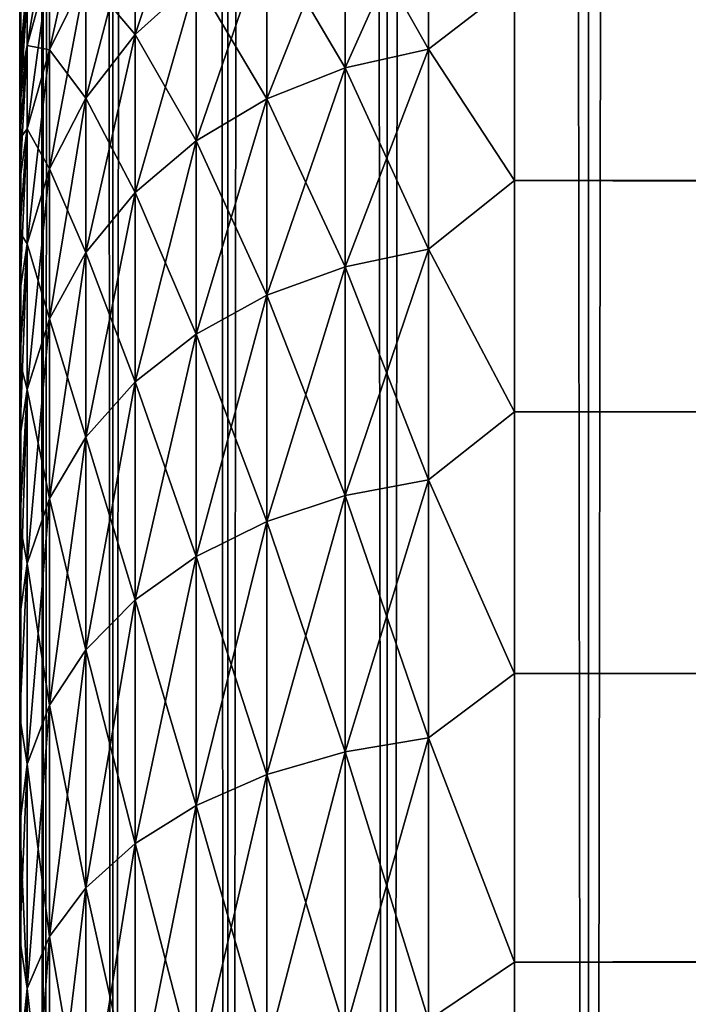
# Model space of a CAD drawing. Extents: x -265 to 265, y 0 to 607.
# Tile 33 of 256: x -265 to -262.3, y 26.7 to 30.68. Entities that reach past the tile are written whole.
import ezdxf

# ---------------------------------------------------------------- set-up
doc = ezdxf.new("R2010")
doc.units = 0
doc.header["$LTSCALE"] = 26.699852
for name, color, linetype in [('34', 7, 'CONTINUOUS'), ('35', 7, 'CONTINUOUS'), ('37', 7, 'CONTINUOUS'), ('43', 7, 'CONTINUOUS'), ('44', 7, 'CONTINUOUS')]:
    doc.layers.add(name, color=color, linetype=linetype)

msp = doc.modelspace()

# ---------------------------------------------------------------- linework, layer by layer
at = {"layer": '34', "color": 7, "linetype": 'CONTINUOUS'}
for points in [[(-265, 30.5, 27.5), (-265, 30.4808, 26.866), (-265, 30.4808, 28.134), (-265, 30.5, 27.5)], [(-265, 30.4808, 26.866), (-265, 30.4234, 26.2344), (-265, 30.4808, 28.134), (-265, 30.4808, 26.866)], [(-265, 30.4808, 28.134), (-265, 30.4234, 26.2344), (-265, 30.4234, 28.7656), (-265, 30.4808, 28.134)], [(-265, 30.4234, 26.2344), (-265, 30.328, 25.6073), (-265, 30.4234, 28.7656), (-265, 30.4234, 26.2344)], [(-265, 30.4234, 28.7656), (-265, 30.328, 25.6073), (-265, 30.328, 29.3927), (-265, 30.4234, 28.7656)], [(-265, 30.328, 25.6073), (-265, 30.1949, 24.9872), (-265, 30.328, 29.3927), (-265, 30.328, 25.6073)], [(-265, 30.328, 29.3927), (-265, 30.1949, 24.9872), (-265, 30.1949, 30.0128), (-265, 30.328, 29.3927)], [(-265, 30.1949, 24.9872), (-265, 30.0246, 24.3762), (-265, 30.1949, 30.0128), (-265, 30.1949, 24.9872)], [(-265, 30.1949, 30.0128), (-265, 30.0246, 24.3762), (-265, 30.0246, 30.6238), (-265, 30.1949, 30.0128)], [(-265, 30.0246, 24.3762), (-265, 29.8177, 23.7766), (-265, 30.0246, 30.6238), (-265, 30.0246, 24.3762)], [(-265, 30.0246, 30.6238), (-265, 29.8177, 23.7766), (-265, 29.8177, 31.2234), (-265, 30.0246, 30.6238)], [(-265, 29.8177, 23.7766), (-265, 29.5749, 23.1907), (-265, 29.8177, 31.2234), (-265, 29.8177, 23.7766)], [(-265, 29.8177, 31.2234), (-265, 29.5749, 23.1907), (-265, 29.5749, 31.8093), (-265, 29.8177, 31.2234)], [(-265, 29.5749, 23.1907), (-265, 29.2973, 22.6204), (-265, 29.5749, 31.8093), (-265, 29.5749, 23.1907)], [(-265, 29.5749, 31.8093), (-265, 29.2973, 22.6204), (-265, 29.2973, 32.3796), (-265, 29.5749, 31.8093)], [(-265, 29.2973, 22.6204), (-265, 28.9857, 22.0679), (-265, 29.2973, 32.3796), (-265, 29.2973, 22.6204)], [(-265, 29.2973, 32.3796), (-265, 28.9857, 22.0679), (-265, 28.9857, 32.9321), (-265, 29.2973, 32.3796)], [(-265, 28.9857, 22.0679), (-265, 28.6413, 21.5353), (-265, 28.9857, 32.9321), (-265, 28.9857, 22.0679)], [(-265, 28.9857, 32.9321), (-265, 28.6413, 21.5353), (-265, 28.6413, 33.4647), (-265, 28.9857, 32.9321)], [(-265, 28.6413, 21.5353), (-265, 28.2654, 21.0244), (-265, 28.6413, 33.4647), (-265, 28.6413, 21.5353)], [(-265, 28.6413, 33.4647), (-265, 28.2654, 21.0244), (-265, 28.2654, 33.9756), (-265, 28.6413, 33.4647)], [(-265, 28.2654, 21.0244), (-265, 27.8593, 20.5372), (-265, 28.2654, 33.9756), (-265, 28.2654, 21.0244)], [(-265, 28.2654, 33.9756), (-265, 27.8593, 20.5372), (-265, 27.8593, 34.4628), (-265, 28.2654, 33.9756)], [(-265, 27.8593, 20.5372), (-265, 27.4246, 20.0754), (-265, 27.8593, 34.4628), (-265, 27.8593, 20.5372)], [(-265, 27.8593, 34.4628), (-265, 27.4246, 20.0754), (-265, 27.4246, 34.9246), (-265, 27.8593, 34.4628)], [(-265, 27.4246, 20.0754), (-265, 26.9628, 19.6406), (-265, 27.4246, 34.9246), (-265, 27.4246, 20.0754)], [(-265, 27.4246, 34.9246), (-265, 26.9628, 19.6406), (-265, 26.9628, 35.3594), (-265, 27.4246, 34.9246)], [(-265, 26.9628, 19.6406), (-265, 26.4755, 19.2345), (-265, 26.9628, 35.3594), (-265, 26.9628, 19.6406)], [(-265, 26.9628, 35.3594), (-265, 26.4755, 19.2345), (-265, 26.4755, 35.7655), (-265, 26.9628, 35.3594)]]:
    msp.add_3dface(points, dxfattribs=at)
at = {"layer": '35', "color": 7, "linetype": 'CONTINUOUS'}
for points in [[(-263, 30.8253, 33.75), (-263, 30.0265, 34.9645), (263, 30.8253, 33.75), (-263, 30.8253, 33.75)], [(263, 30.8253, 33.75), (-263, 30.0265, 34.9645), (263, 30.0265, 34.9645), (263, 30.8253, 33.75)], [(-263, 30.0265, 20.0355), (-263, 30.8253, 21.25), (263, 30.0265, 20.0355), (-263, 30.0265, 20.0355)], [(263, 30.0265, 20.0355), (-263, 30.8253, 21.25), (263, 30.8253, 21.25), (263, 30.0265, 20.0355)], [(-263, 30.0265, 34.9645), (-263, 29.0922, 36.078), (263, 30.0265, 34.9645), (-263, 30.0265, 34.9645)], [(263, 30.0265, 34.9645), (-263, 29.0922, 36.078), (263, 29.0922, 36.078), (263, 30.0265, 34.9645)], [(-263, 29.0922, 18.922), (-263, 30.0265, 20.0355), (263, 29.0922, 18.922), (-263, 29.0922, 18.922)], [(263, 29.0922, 18.922), (-263, 30.0265, 20.0355), (263, 30.0265, 20.0355), (263, 29.0922, 18.922)], [(-263, 29.0922, 36.078), (-263, 28.0348, 37.0756), (263, 29.0922, 36.078), (-263, 29.0922, 36.078)], [(263, 29.0922, 36.078), (-263, 28.0348, 37.0756), (263, 28.0348, 37.0756), (263, 29.0922, 36.078)], [(-263, 28.0348, 17.9244), (-263, 29.0922, 18.922), (263, 28.0348, 17.9244), (-263, 28.0348, 17.9244)], [(263, 28.0348, 17.9244), (-263, 29.0922, 18.922), (263, 29.0922, 18.922), (263, 28.0348, 17.9244)], [(-263, 28.0348, 37.0756), (-263, 26.8689, 37.9436), (263, 28.0348, 37.0756), (-263, 28.0348, 37.0756)], [(263, 28.0348, 37.0756), (-263, 26.8689, 37.9436), (263, 26.8689, 37.9436), (263, 28.0348, 37.0756)], [(-263, 26.8689, 17.0564), (-263, 28.0348, 17.9244), (263, 26.8689, 17.0564), (-263, 26.8689, 17.0564)], [(263, 26.8689, 17.0564), (-263, 28.0348, 17.9244), (263, 28.0348, 17.9244), (263, 26.8689, 17.0564)], [(-263, 26.8689, 37.9436), (-263, 25.61, 38.6704), (263, 26.8689, 37.9436), (-263, 26.8689, 37.9436)], [(263, 26.8689, 37.9436), (-263, 25.61, 38.6704), (263, 25.61, 38.6704), (263, 26.8689, 37.9436)], [(-263, 25.61, 16.3296), (-263, 26.8689, 17.0564), (263, 25.61, 16.3296), (-263, 25.61, 16.3296)], [(263, 25.61, 16.3296), (-263, 26.8689, 17.0564), (263, 26.8689, 17.0564), (263, 25.61, 16.3296)]]:
    msp.add_3dface(points, dxfattribs=at)
at = {"layer": '37', "color": 7, "linetype": 'CONTINUOUS'}
for points in [[(-264.533, 31.1232, 31.3922), (-264.533, 30.6175, 32.6131), (-264.2864, 31.3563, 31.4737), (-264.533, 31.1232, 31.3922)], [(-264.2864, 31.3563, 31.4737), (-264.533, 30.6175, 32.6131), (-264.2864, 30.8399, 32.7202), (-264.2864, 31.3563, 31.4737)], [(-264.8801, 30.9017, 29.9882), (-264.8801, 30.5546, 31.1932), (-264.7329, 31.2102, 30.0587), (-264.8801, 30.9017, 29.9882)], [(-264.7329, 31.2102, 30.0587), (-264.8801, 30.5546, 31.1932), (-264.7329, 30.8532, 31.2977), (-264.7329, 31.2102, 30.0587)], [(-263.3473, 30.5583, 20.8658), (-263.6844, 31.1533, 22.1288), (-263.3473, 31.2347, 22.0896), (-263.3473, 30.5583, 20.8658)], [(-263.6844, 31.1533, 32.8712), (-263.6844, 30.4818, 34.0862), (-263.3473, 31.2347, 32.9104), (-263.6844, 31.1533, 32.8712)], [(-263.3473, 31.2347, 32.9104), (-263.6844, 30.4818, 34.0862), (-263.3473, 30.5583, 34.1342), (-263.3473, 31.2347, 32.9104)], [(-263, 30.8253, 33.75), (-263.3473, 31.2347, 32.9104), (-263.3473, 30.5583, 34.1342), (-263, 30.8253, 33.75)], [(-263, 30.8253, 21.25), (-263.3473, 30.5583, 20.8658), (-263.3473, 31.2347, 22.0896), (-263, 30.8253, 21.25)], [(-264.533, 30.6175, 22.3869), (-264.7329, 30.8532, 23.7023), (-264.533, 31.1232, 23.6078), (-264.533, 30.6175, 22.3869)], [(-264.7329, 30.8532, 31.2977), (-264.7329, 30.3598, 32.489), (-264.533, 31.1232, 31.3922), (-264.7329, 30.8532, 31.2977)], [(-264.533, 31.1232, 31.3922), (-264.7329, 30.3598, 32.489), (-264.533, 30.6175, 32.6131), (-264.533, 31.1232, 31.3922)], [(-264.533, 30.6175, 22.3869), (-264.533, 31.1232, 23.6078), (-264.2864, 30.8399, 22.2798), (-264.533, 30.6175, 22.3869)], [(-263.6844, 30.4818, 20.9138), (-264.0006, 31.0204, 22.1929), (-263.6844, 31.1533, 22.1288), (-263.6844, 30.4818, 20.9138)], [(-264.0006, 31.0204, 32.8071), (-264.0006, 30.3569, 34.0077), (-263.6844, 31.1533, 32.8712), (-264.0006, 31.0204, 32.8071)], [(-263.6844, 31.1533, 32.8712), (-264.0006, 30.3569, 34.0077), (-263.6844, 30.4818, 34.0862), (-263.6844, 31.1533, 32.8712)], [(-263.6844, 30.4818, 20.9138), (-263.6844, 31.1533, 22.1288), (-263.3473, 30.5583, 20.8658), (-263.6844, 30.4818, 20.9138)], [(-264.97, 30.7767, 28.7142), (-264.97, 30.573, 29.9132), (-264.8801, 31.1118, 28.752), (-264.97, 30.7767, 28.7142)], [(-264.8801, 31.1118, 28.752), (-264.97, 30.573, 29.9132), (-264.8801, 30.9017, 29.9882), (-264.8801, 31.1118, 28.752)], [(-264.0006, 30.3569, 20.9923), (-264.2864, 30.8399, 22.2798), (-264.0006, 31.0204, 22.1929), (-264.0006, 30.3569, 20.9923)], [(-264.2864, 30.8399, 32.7202), (-264.2864, 30.1873, 33.9011), (-264.0006, 31.0204, 32.8071), (-264.2864, 30.8399, 32.7202)], [(-264.0006, 31.0204, 32.8071), (-264.2864, 30.1873, 33.9011), (-264.0006, 30.3569, 34.0077), (-264.0006, 31.0204, 32.8071)], [(-264.0006, 30.3569, 20.9923), (-264.0006, 31.0204, 22.1929), (-263.6844, 30.4818, 20.9138), (-264.0006, 30.3569, 20.9923)], [(-264.97, 30.573, 25.0868), (-264.97, 30.7767, 26.2858), (-264.8801, 30.9017, 25.0118), (-264.97, 30.573, 25.0868)], [(-264.8801, 30.5546, 23.8068), (-264.97, 30.573, 25.0868), (-264.8801, 30.9017, 25.0118), (-264.8801, 30.5546, 23.8068)], [(-264.97, 30.573, 29.9132), (-264.97, 30.2363, 31.0818), (-264.8801, 30.9017, 29.9882), (-264.97, 30.573, 29.9132)], [(-264.8801, 30.9017, 29.9882), (-264.97, 30.2363, 31.0818), (-264.8801, 30.5546, 31.1932), (-264.8801, 30.9017, 29.9882)], [(-264.8801, 30.5546, 23.8068), (-264.8801, 30.9017, 25.0118), (-264.7329, 30.8532, 23.7023), (-264.8801, 30.5546, 23.8068)], [(-265, 30.5, 27.5), (-265, 30.4808, 28.134), (-264.97, 30.8449, 27.5), (-265, 30.5, 27.5)], [(-264.97, 30.7767, 26.2858), (-265, 30.5, 27.5), (-264.97, 30.8449, 27.5), (-264.97, 30.7767, 26.2858)], [(-264.97, 30.8449, 27.5), (-265, 30.4808, 28.134), (-264.97, 30.7767, 28.7142), (-264.97, 30.8449, 27.5)], [(-264.7329, 30.3598, 22.511), (-264.8801, 30.5546, 23.8068), (-264.7329, 30.8532, 23.7023), (-264.7329, 30.3598, 22.511)], [(-264.8801, 30.5546, 31.1932), (-264.8801, 30.0747, 32.3517), (-264.7329, 30.8532, 31.2977), (-264.8801, 30.5546, 31.1932)], [(-264.7329, 30.8532, 31.2977), (-264.8801, 30.0747, 32.3517), (-264.7329, 30.3598, 32.489), (-264.7329, 30.8532, 31.2977)], [(-264.7329, 30.3598, 22.511), (-264.7329, 30.8532, 23.7023), (-264.533, 30.6175, 22.3869), (-264.7329, 30.3598, 22.511)], [(-264.2864, 30.1873, 21.0989), (-264.533, 30.6175, 22.3869), (-264.2864, 30.8399, 22.2798), (-264.2864, 30.1873, 21.0989)], [(-264.533, 30.6175, 32.6131), (-264.533, 29.9782, 33.7697), (-264.2864, 30.8399, 32.7202), (-264.533, 30.6175, 32.6131)], [(-264.2864, 30.8399, 32.7202), (-264.533, 29.9782, 33.7697), (-264.2864, 30.1873, 33.9011), (-264.2864, 30.8399, 32.7202)], [(-264.2864, 30.1873, 21.0989), (-264.2864, 30.8399, 22.2798), (-264.0006, 30.3569, 20.9923), (-264.2864, 30.1873, 21.0989)], [(-263, 30.0265, 34.9645), (-263, 30.8253, 33.75), (-263.3473, 30.5583, 34.1342), (-263, 30.0265, 34.9645)], [(-263, 30.8253, 21.25), (-263, 30.0265, 20.0355), (-263.3473, 30.5583, 20.8658), (-263, 30.8253, 21.25)], [(-265, 30.4234, 26.2344), (-265, 30.4808, 26.866), (-264.97, 30.7767, 26.2858), (-265, 30.4234, 26.2344)], [(-264.97, 30.573, 25.0868), (-265, 30.4234, 26.2344), (-264.97, 30.7767, 26.2858), (-264.97, 30.573, 25.0868)], [(-265, 30.4808, 26.866), (-265, 30.5, 27.5), (-264.97, 30.7767, 26.2858), (-265, 30.4808, 26.866)], [(-265, 30.4808, 28.134), (-265, 30.4234, 28.7656), (-264.97, 30.7767, 28.7142), (-265, 30.4808, 28.134)], [(-265, 30.4234, 28.7656), (-265, 30.328, 29.3927), (-264.97, 30.7767, 28.7142), (-265, 30.4234, 28.7656)], [(-264.97, 30.7767, 28.7142), (-265, 30.328, 29.3927), (-264.97, 30.573, 29.9132), (-264.97, 30.7767, 28.7142)], [(-264.533, 29.9782, 21.2303), (-264.7329, 30.3598, 22.511), (-264.533, 30.6175, 22.3869), (-264.533, 29.9782, 21.2303)], [(-264.7329, 30.3598, 32.489), (-264.7329, 29.736, 33.6176), (-264.533, 30.6175, 32.6131), (-264.7329, 30.3598, 32.489)], [(-264.533, 30.6175, 32.6131), (-264.7329, 29.736, 33.6176), (-264.533, 29.9782, 33.7697), (-264.533, 30.6175, 32.6131)], [(-264.533, 29.9782, 21.2303), (-264.533, 30.6175, 22.3869), (-264.2864, 30.1873, 21.0989), (-264.533, 29.9782, 21.2303)], [(-265, 30.1949, 24.9872), (-265, 30.328, 25.6073), (-264.97, 30.573, 25.0868), (-265, 30.1949, 24.9872)], [(-264.97, 30.2363, 23.9182), (-265, 30.1949, 24.9872), (-264.97, 30.573, 25.0868), (-264.97, 30.2363, 23.9182)], [(-265, 30.328, 25.6073), (-265, 30.4234, 26.2344), (-264.97, 30.573, 25.0868), (-265, 30.328, 25.6073)], [(-265, 30.328, 29.3927), (-265, 30.1949, 30.0128), (-264.97, 30.573, 29.9132), (-265, 30.328, 29.3927)], [(-265, 30.1949, 30.0128), (-265, 30.0246, 30.6238), (-264.97, 30.573, 29.9132), (-265, 30.1949, 30.0128)], [(-264.97, 30.573, 29.9132), (-265, 30.0246, 30.6238), (-264.97, 30.2363, 31.0818), (-264.97, 30.573, 29.9132)], [(-264.97, 30.2363, 23.9182), (-264.97, 30.573, 25.0868), (-264.8801, 30.5546, 23.8068), (-264.97, 30.2363, 23.9182)], [(-264.8801, 30.0747, 22.6483), (-264.97, 30.2363, 23.9182), (-264.8801, 30.5546, 23.8068), (-264.8801, 30.0747, 22.6483)], [(-264.97, 30.2363, 31.0818), (-264.97, 29.7709, 32.2054), (-264.8801, 30.5546, 31.1932), (-264.97, 30.2363, 31.0818)], [(-264.8801, 30.5546, 31.1932), (-264.97, 29.7709, 32.2054), (-264.8801, 30.0747, 32.3517), (-264.8801, 30.5546, 31.1932)], [(-264.8801, 30.0747, 22.6483), (-264.8801, 30.5546, 23.8068), (-264.7329, 30.3598, 22.511), (-264.8801, 30.0747, 22.6483)], [(-263.3473, 29.7491, 19.7253), (-263.6844, 30.4818, 20.9138), (-263.3473, 30.5583, 20.8658), (-263.3473, 29.7491, 19.7253)], [(-263.6844, 30.4818, 34.0862), (-263.6844, 29.6785, 35.2183), (-263.3473, 30.5583, 34.1342), (-263.6844, 30.4818, 34.0862)], [(-263.3473, 30.5583, 34.1342), (-263.6844, 29.6785, 35.2183), (-263.3473, 29.7491, 35.2747), (-263.3473, 30.5583, 34.1342)], [(-263, 30.0265, 34.9645), (-263.3473, 30.5583, 34.1342), (-263.3473, 29.7491, 35.2747), (-263, 30.0265, 34.9645)], [(-263, 30.0265, 20.0355), (-263.3473, 29.7491, 19.7253), (-263.3473, 30.5583, 20.8658), (-263, 30.0265, 20.0355)], [(-263.6844, 29.6785, 19.7817), (-264.0006, 30.3569, 20.9923), (-263.6844, 30.4818, 20.9138), (-263.6844, 29.6785, 19.7817)], [(-264.0006, 30.3569, 34.0077), (-264.0006, 29.5631, 35.1263), (-263.6844, 30.4818, 34.0862), (-264.0006, 30.3569, 34.0077)], [(-263.6844, 30.4818, 34.0862), (-264.0006, 29.5631, 35.1263), (-263.6844, 29.6785, 35.2183), (-263.6844, 30.4818, 34.0862)], [(-263.6844, 29.6785, 19.7817), (-263.6844, 30.4818, 20.9138), (-263.3473, 29.7491, 19.7253), (-263.6844, 29.6785, 19.7817)], [(-264.7329, 29.736, 21.3824), (-264.8801, 30.0747, 22.6483), (-264.7329, 30.3598, 22.511), (-264.7329, 29.736, 21.3824)], [(-264.8801, 30.0747, 32.3517), (-264.8801, 29.4681, 33.4492), (-264.7329, 30.3598, 32.489), (-264.8801, 30.0747, 32.3517)], [(-264.7329, 30.3598, 32.489), (-264.8801, 29.4681, 33.4492), (-264.7329, 29.736, 33.6176), (-264.7329, 30.3598, 32.489)], [(-264.7329, 29.736, 21.3824), (-264.7329, 30.3598, 22.511), (-264.533, 29.9782, 21.2303), (-264.7329, 29.736, 21.3824)], [(-264.0006, 29.5631, 19.8737), (-264.2864, 30.1873, 21.0989), (-264.0006, 30.3569, 20.9923), (-264.0006, 29.5631, 19.8737)], [(-264.2864, 30.1873, 33.9011), (-264.2864, 29.4065, 35.0015), (-264.0006, 30.3569, 34.0077), (-264.2864, 30.1873, 33.9011)], [(-264.0006, 30.3569, 34.0077), (-264.2864, 29.4065, 35.0015), (-264.0006, 29.5631, 35.1263), (-264.0006, 30.3569, 34.0077)], [(-264.0006, 29.5631, 19.8737), (-264.0006, 30.3569, 20.9923), (-263.6844, 29.6785, 19.7817), (-264.0006, 29.5631, 19.8737)], [(-265, 29.8177, 23.7766), (-265, 30.0246, 24.3762), (-264.97, 30.2363, 23.9182), (-265, 29.8177, 23.7766)], [(-264.97, 29.7709, 22.7946), (-265, 29.8177, 23.7766), (-264.97, 30.2363, 23.9182), (-264.97, 29.7709, 22.7946)], [(-265, 30.0246, 24.3762), (-265, 30.1949, 24.9872), (-264.97, 30.2363, 23.9182), (-265, 30.0246, 24.3762)], [(-265, 30.0246, 30.6238), (-265, 29.8177, 31.2234), (-264.97, 30.2363, 31.0818), (-265, 30.0246, 30.6238)], [(-265, 29.8177, 31.2234), (-265, 29.5749, 31.8093), (-264.97, 30.2363, 31.0818), (-265, 29.8177, 31.2234)], [(-264.97, 30.2363, 31.0818), (-265, 29.5749, 31.8093), (-264.97, 29.7709, 32.2054), (-264.97, 30.2363, 31.0818)], [(-264.97, 29.7709, 22.7946), (-264.97, 30.2363, 23.9182), (-264.8801, 30.0747, 22.6483), (-264.97, 29.7709, 22.7946)], [(-264.2864, 29.4065, 19.9985), (-264.533, 29.9782, 21.2303), (-264.2864, 30.1873, 21.0989), (-264.2864, 29.4065, 19.9985)], [(-264.533, 29.9782, 33.7697), (-264.533, 29.2135, 34.8475), (-264.2864, 30.1873, 33.9011), (-264.533, 29.9782, 33.7697)], [(-264.2864, 30.1873, 33.9011), (-264.533, 29.2135, 34.8475), (-264.2864, 29.4065, 35.0015), (-264.2864, 30.1873, 33.9011)], [(-264.2864, 29.4065, 19.9985), (-264.2864, 30.1873, 21.0989), (-264.0006, 29.5631, 19.8737), (-264.2864, 29.4065, 19.9985)], [(-264.8801, 29.4681, 21.5508), (-264.97, 29.7709, 22.7946), (-264.8801, 30.0747, 22.6483), (-264.8801, 29.4681, 21.5508)], [(-264.97, 29.7709, 32.2054), (-264.97, 29.1826, 33.2698), (-264.8801, 30.0747, 32.3517), (-264.97, 29.7709, 32.2054)], [(-264.8801, 30.0747, 32.3517), (-264.97, 29.1826, 33.2698), (-264.8801, 29.4681, 33.4492), (-264.8801, 30.0747, 32.3517)], [(-264.8801, 29.4681, 21.5508), (-264.8801, 30.0747, 22.6483), (-264.7329, 29.736, 21.3824), (-264.8801, 29.4681, 21.5508)], [(-263, 29.0922, 36.078), (-263, 30.0265, 34.9645), (-263.3473, 29.7491, 35.2747), (-263, 29.0922, 36.078)], [(-263, 30.0265, 20.0355), (-263, 29.0922, 18.922), (-263.3473, 29.7491, 19.7253), (-263, 30.0265, 20.0355)], [(-264.533, 29.2135, 20.1525), (-264.7329, 29.736, 21.3824), (-264.533, 29.9782, 21.2303), (-264.533, 29.2135, 20.1525)], [(-264.7329, 29.736, 33.6176), (-264.7329, 28.9899, 34.6692), (-264.533, 29.9782, 33.7697), (-264.7329, 29.736, 33.6176)], [(-264.533, 29.9782, 33.7697), (-264.7329, 28.9899, 34.6692), (-264.533, 29.2135, 34.8475), (-264.533, 29.9782, 33.7697)], [(-264.533, 29.2135, 20.1525), (-264.533, 29.9782, 21.2303), (-264.2864, 29.4065, 19.9985), (-264.533, 29.2135, 20.1525)], [(-265, 29.5749, 23.1907), (-265, 29.8177, 23.7766), (-264.97, 29.7709, 22.7946), (-265, 29.5749, 23.1907)], [(-265, 29.2973, 22.6204), (-265, 29.5749, 23.1907), (-264.97, 29.7709, 22.7946), (-265, 29.2973, 22.6204)], [(-264.97, 29.1826, 21.7302), (-265, 29.2973, 22.6204), (-264.97, 29.7709, 22.7946), (-264.97, 29.1826, 21.7302)], [(-265, 29.5749, 31.8093), (-265, 29.2973, 32.3796), (-264.97, 29.7709, 32.2054), (-265, 29.5749, 31.8093)], [(-265, 29.2973, 32.3796), (-265, 28.9857, 32.9321), (-264.97, 29.7709, 32.2054), (-265, 29.2973, 32.3796)], [(-264.97, 29.7709, 32.2054), (-265, 28.9857, 32.9321), (-264.97, 29.1826, 33.2698), (-264.97, 29.7709, 32.2054)], [(-264.97, 29.1826, 21.7302), (-264.97, 29.7709, 22.7946), (-264.8801, 29.4681, 21.5508), (-264.97, 29.1826, 21.7302)], [(-264.7329, 28.9899, 20.3308), (-264.8801, 29.4681, 21.5508), (-264.7329, 29.736, 21.3824), (-264.7329, 28.9899, 20.3308)], [(-264.8801, 29.4681, 33.4492), (-264.8801, 28.7425, 34.4719), (-264.7329, 29.736, 33.6176), (-264.8801, 29.4681, 33.4492)], [(-264.7329, 29.736, 33.6176), (-264.8801, 28.7425, 34.4719), (-264.7329, 28.9899, 34.6692), (-264.7329, 29.736, 33.6176)], [(-264.7329, 28.9899, 20.3308), (-264.7329, 29.736, 21.3824), (-264.533, 29.2135, 20.1525), (-264.7329, 28.9899, 20.3308)], [(-263.3473, 28.8173, 18.6827), (-263.6844, 29.6785, 19.7817), (-263.3473, 29.7491, 19.7253), (-263.3473, 28.8173, 18.6827)], [(-263.6844, 29.6785, 35.2183), (-263.6844, 28.7535, 36.2535), (-263.3473, 29.7491, 35.2747), (-263.6844, 29.6785, 35.2183)], [(-263.3473, 29.7491, 35.2747), (-263.6844, 28.7535, 36.2535), (-263.3473, 28.8173, 36.3173), (-263.3473, 29.7491, 35.2747)], [(-263, 29.0922, 36.078), (-263.3473, 29.7491, 35.2747), (-263.3473, 28.8173, 36.3173), (-263, 29.0922, 36.078)], [(-263, 29.0922, 18.922), (-263.3473, 28.8173, 18.6827), (-263.3473, 29.7491, 19.7253), (-263, 29.0922, 18.922)], [(-263.6844, 28.7535, 18.7465), (-264.0006, 29.5631, 19.8737), (-263.6844, 29.6785, 19.7817), (-263.6844, 28.7535, 18.7465)], [(-264.0006, 29.5631, 35.1263), (-264.0006, 28.6491, 36.1491), (-263.6844, 29.6785, 35.2183), (-264.0006, 29.5631, 35.1263)], [(-263.6844, 29.6785, 35.2183), (-264.0006, 28.6491, 36.1491), (-263.6844, 28.7535, 36.2535), (-263.6844, 29.6785, 35.2183)], [(-263.6844, 28.7535, 18.7465), (-263.6844, 29.6785, 19.7817), (-263.3473, 28.8173, 18.6827), (-263.6844, 28.7535, 18.7465)], [(-264.0006, 28.6491, 18.8509), (-264.2864, 29.4065, 19.9985), (-264.0006, 29.5631, 19.8737), (-264.0006, 28.6491, 18.8509)], [(-264.2864, 29.4065, 35.0015), (-264.2864, 28.5075, 36.0075), (-264.0006, 29.5631, 35.1263), (-264.2864, 29.4065, 35.0015)], [(-264.0006, 29.5631, 35.1263), (-264.2864, 28.5075, 36.0075), (-264.0006, 28.6491, 36.1491), (-264.0006, 29.5631, 35.1263)], [(-264.0006, 28.6491, 18.8509), (-264.0006, 29.5631, 19.8737), (-263.6844, 28.7535, 18.7465), (-264.0006, 28.6491, 18.8509)], [(-264.8801, 28.7425, 20.5281), (-264.97, 29.1826, 21.7302), (-264.8801, 29.4681, 21.5508), (-264.8801, 28.7425, 20.5281)], [(-264.97, 29.1826, 33.2698), (-264.97, 28.4789, 34.2617), (-264.8801, 29.4681, 33.4492), (-264.97, 29.1826, 33.2698)], [(-264.8801, 29.4681, 33.4492), (-264.97, 28.4789, 34.2617), (-264.8801, 28.7425, 34.4719), (-264.8801, 29.4681, 33.4492)], [(-264.8801, 28.7425, 20.5281), (-264.8801, 29.4681, 21.5508), (-264.7329, 28.9899, 20.3308), (-264.8801, 28.7425, 20.5281)], [(-264.2864, 28.5075, 18.9925), (-264.533, 29.2135, 20.1525), (-264.2864, 29.4065, 19.9985), (-264.2864, 28.5075, 18.9925)], [(-264.533, 29.2135, 34.8475), (-264.533, 28.3329, 35.8329), (-264.2864, 29.4065, 35.0015), (-264.533, 29.2135, 34.8475)], [(-264.2864, 29.4065, 35.0015), (-264.533, 28.3329, 35.8329), (-264.2864, 28.5075, 36.0075), (-264.2864, 29.4065, 35.0015)], [(-264.2864, 28.5075, 18.9925), (-264.2864, 29.4065, 19.9985), (-264.0006, 28.6491, 18.8509), (-264.2864, 28.5075, 18.9925)], [(-265, 28.9857, 22.0679), (-265, 29.2973, 22.6204), (-264.97, 29.1826, 21.7302), (-265, 28.9857, 22.0679)], [(-264.533, 28.3329, 19.1671), (-264.7329, 28.9899, 20.3308), (-264.533, 29.2135, 20.1525), (-264.533, 28.3329, 19.1671)], [(-264.7329, 28.9899, 34.6692), (-264.7329, 28.1307, 35.6307), (-264.533, 29.2135, 34.8475), (-264.7329, 28.9899, 34.6692)], [(-264.533, 29.2135, 34.8475), (-264.7329, 28.1307, 35.6307), (-264.533, 28.3329, 35.8329), (-264.533, 29.2135, 34.8475)], [(-264.533, 28.3329, 19.1671), (-264.533, 29.2135, 20.1525), (-264.2864, 28.5075, 18.9925), (-264.533, 28.3329, 19.1671)], [(-265, 28.6413, 21.5353), (-265, 28.9857, 22.0679), (-264.97, 29.1826, 21.7302), (-265, 28.6413, 21.5353)], [(-264.97, 28.4789, 20.7383), (-265, 28.6413, 21.5353), (-264.97, 29.1826, 21.7302), (-264.97, 28.4789, 20.7383)], [(-265, 28.9857, 32.9321), (-265, 28.6413, 33.4647), (-264.97, 29.1826, 33.2698), (-265, 28.9857, 32.9321)], [(-265, 28.6413, 33.4647), (-265, 28.2654, 33.9756), (-264.97, 29.1826, 33.2698), (-265, 28.6413, 33.4647)], [(-264.97, 29.1826, 33.2698), (-265, 28.2654, 33.9756), (-264.97, 28.4789, 34.2617), (-264.97, 29.1826, 33.2698)], [(-264.97, 28.4789, 20.7383), (-264.97, 29.1826, 21.7302), (-264.8801, 28.7425, 20.5281), (-264.97, 28.4789, 20.7383)], [(-263, 28.0348, 37.0756), (-263, 29.0922, 36.078), (-263.3473, 28.8173, 36.3173), (-263, 28.0348, 37.0756)], [(-263, 29.0922, 18.922), (-263, 28.0348, 17.9244), (-263.3473, 28.8173, 18.6827), (-263, 29.0922, 18.922)], [(-264.7329, 28.1307, 19.3693), (-264.8801, 28.7425, 20.5281), (-264.7329, 28.9899, 20.3308), (-264.7329, 28.1307, 19.3693)], [(-264.8801, 28.7425, 34.4719), (-264.8801, 27.9069, 35.4069), (-264.7329, 28.9899, 34.6692), (-264.8801, 28.7425, 34.4719)], [(-264.7329, 28.9899, 34.6692), (-264.8801, 27.9069, 35.4069), (-264.7329, 28.1307, 35.6307), (-264.7329, 28.9899, 34.6692)], [(-264.7329, 28.1307, 19.3693), (-264.7329, 28.9899, 20.3308), (-264.533, 28.3329, 19.1671), (-264.7329, 28.1307, 19.3693)], [(-263.3473, 27.7747, 17.7509), (-263.6844, 28.7535, 18.7465), (-263.3473, 28.8173, 18.6827), (-263.3473, 27.7747, 17.7509)], [(-263.6844, 28.7535, 36.2535), (-263.6844, 27.7183, 37.1785), (-263.3473, 28.8173, 36.3173), (-263.6844, 28.7535, 36.2535)], [(-263.3473, 28.8173, 36.3173), (-263.6844, 27.7183, 37.1785), (-263.3473, 27.7747, 37.2491), (-263.3473, 28.8173, 36.3173)], [(-263, 28.0348, 37.0756), (-263.3473, 28.8173, 36.3173), (-263.3473, 27.7747, 37.2491), (-263, 28.0348, 37.0756)], [(-263, 28.0348, 17.9244), (-263.3473, 27.7747, 17.7509), (-263.3473, 28.8173, 18.6827), (-263, 28.0348, 17.9244)], [(-264.8801, 27.9069, 19.5931), (-264.97, 28.4789, 20.7383), (-264.8801, 28.7425, 20.5281), (-264.8801, 27.9069, 19.5931)], [(-264.97, 28.4789, 34.2617), (-264.97, 27.6685, 35.1685), (-264.8801, 28.7425, 34.4719), (-264.97, 28.4789, 34.2617)], [(-264.8801, 28.7425, 34.4719), (-264.97, 27.6685, 35.1685), (-264.8801, 27.9069, 35.4069), (-264.8801, 28.7425, 34.4719)], [(-264.8801, 27.9069, 19.5931), (-264.8801, 28.7425, 20.5281), (-264.7329, 28.1307, 19.3693), (-264.8801, 27.9069, 19.5931)], [(-263.6844, 27.7183, 17.8215), (-264.0006, 28.6491, 18.8509), (-263.6844, 28.7535, 18.7465), (-263.6844, 27.7183, 17.8215)], [(-264.0006, 28.6491, 36.1491), (-264.0006, 27.6263, 37.0631), (-263.6844, 28.7535, 36.2535), (-264.0006, 28.6491, 36.1491)], [(-263.6844, 28.7535, 36.2535), (-264.0006, 27.6263, 37.0631), (-263.6844, 27.7183, 37.1785), (-263.6844, 28.7535, 36.2535)], [(-263.6844, 27.7183, 17.8215), (-263.6844, 28.7535, 18.7465), (-263.3473, 27.7747, 17.7509), (-263.6844, 27.7183, 17.8215)], [(-264.0006, 27.6263, 17.9369), (-264.2864, 28.5075, 18.9925), (-264.0006, 28.6491, 18.8509), (-264.0006, 27.6263, 17.9369)], [(-264.2864, 28.5075, 36.0075), (-264.2864, 27.5015, 36.9065), (-264.0006, 28.6491, 36.1491), (-264.2864, 28.5075, 36.0075)], [(-264.0006, 28.6491, 36.1491), (-264.2864, 27.5015, 36.9065), (-264.0006, 27.6263, 37.0631), (-264.0006, 28.6491, 36.1491)], [(-264.0006, 27.6263, 17.9369), (-264.0006, 28.6491, 18.8509), (-263.6844, 27.7183, 17.8215), (-264.0006, 27.6263, 17.9369)], [(-265, 28.2654, 21.0244), (-265, 28.6413, 21.5353), (-264.97, 28.4789, 20.7383), (-265, 28.2654, 21.0244)], [(-264.2864, 27.5015, 18.0935), (-264.533, 28.3329, 19.1671), (-264.2864, 28.5075, 18.9925), (-264.2864, 27.5015, 18.0935)], [(-264.533, 28.3329, 35.8329), (-264.533, 27.3475, 36.7135), (-264.2864, 28.5075, 36.0075), (-264.533, 28.3329, 35.8329)], [(-264.2864, 28.5075, 36.0075), (-264.533, 27.3475, 36.7135), (-264.2864, 27.5015, 36.9065), (-264.2864, 28.5075, 36.0075)], [(-264.2864, 27.5015, 18.0935), (-264.2864, 28.5075, 18.9925), (-264.0006, 27.6263, 17.9369), (-264.2864, 27.5015, 18.0935)], [(-265, 27.8593, 20.5372), (-265, 28.2654, 21.0244), (-264.97, 28.4789, 20.7383), (-265, 27.8593, 20.5372)], [(-264.97, 27.6685, 19.8315), (-265, 27.8593, 20.5372), (-264.97, 28.4789, 20.7383), (-264.97, 27.6685, 19.8315)], [(-265, 28.2654, 33.9756), (-265, 27.8593, 34.4628), (-264.97, 28.4789, 34.2617), (-265, 28.2654, 33.9756)], [(-264.97, 28.4789, 34.2617), (-265, 27.8593, 34.4628), (-264.97, 27.6685, 35.1685), (-264.97, 28.4789, 34.2617)], [(-264.97, 27.6685, 19.8315), (-264.97, 28.4789, 20.7383), (-264.8801, 27.9069, 19.5931), (-264.97, 27.6685, 19.8315)], [(-264.533, 27.3475, 18.2865), (-264.7329, 28.1307, 19.3693), (-264.533, 28.3329, 19.1671), (-264.533, 27.3475, 18.2865)], [(-264.7329, 28.1307, 35.6307), (-264.7329, 27.1692, 36.4899), (-264.533, 28.3329, 35.8329), (-264.7329, 28.1307, 35.6307)], [(-264.533, 28.3329, 35.8329), (-264.7329, 27.1692, 36.4899), (-264.533, 27.3475, 36.7135), (-264.533, 28.3329, 35.8329)], [(-264.533, 27.3475, 18.2865), (-264.533, 28.3329, 19.1671), (-264.2864, 27.5015, 18.0935), (-264.533, 27.3475, 18.2865)], [(-264.7329, 27.1692, 18.5101), (-264.8801, 27.9069, 19.5931), (-264.7329, 28.1307, 19.3693), (-264.7329, 27.1692, 18.5101)], [(-264.8801, 27.9069, 35.4069), (-264.8801, 26.9719, 36.2425), (-264.7329, 28.1307, 35.6307), (-264.8801, 27.9069, 35.4069)], [(-264.7329, 28.1307, 35.6307), (-264.8801, 26.9719, 36.2425), (-264.7329, 27.1692, 36.4899), (-264.7329, 28.1307, 35.6307)], [(-264.7329, 27.1692, 18.5101), (-264.7329, 28.1307, 19.3693), (-264.533, 27.3475, 18.2865), (-264.7329, 27.1692, 18.5101)], [(-263, 26.8689, 37.9436), (-263, 28.0348, 37.0756), (-263.3473, 27.7747, 37.2491), (-263, 26.8689, 37.9436)], [(-263, 28.0348, 17.9244), (-263, 26.8689, 17.0564), (-263.3473, 27.7747, 17.7509), (-263, 28.0348, 17.9244)], [(-264.8801, 26.9719, 18.7575), (-264.97, 27.6685, 19.8315), (-264.8801, 27.9069, 19.5931), (-264.8801, 26.9719, 18.7575)], [(-264.97, 27.6685, 35.1685), (-264.97, 26.7617, 35.9789), (-264.8801, 27.9069, 35.4069), (-264.97, 27.6685, 35.1685)], [(-264.8801, 27.9069, 35.4069), (-264.97, 26.7617, 35.9789), (-264.8801, 26.9719, 36.2425), (-264.8801, 27.9069, 35.4069)], [(-264.8801, 26.9719, 18.7575), (-264.8801, 27.9069, 19.5931), (-264.7329, 27.1692, 18.5101), (-264.8801, 26.9719, 18.7575)], [(-265, 27.4246, 20.0754), (-265, 27.8593, 20.5372), (-264.97, 27.6685, 19.8315), (-265, 27.4246, 20.0754)], [(-265, 27.8593, 34.4628), (-265, 27.4246, 34.9246), (-264.97, 27.6685, 35.1685), (-265, 27.8593, 34.4628)], [(-263.3473, 26.6342, 16.9417), (-263.6844, 27.7183, 17.8215), (-263.3473, 27.7747, 17.7509), (-263.3473, 26.6342, 16.9417)], [(-263.6844, 27.7183, 37.1785), (-263.6844, 26.5862, 37.9818), (-263.3473, 27.7747, 37.2491), (-263.6844, 27.7183, 37.1785)], [(-263.3473, 27.7747, 37.2491), (-263.6844, 26.5862, 37.9818), (-263.3473, 26.6342, 38.0583), (-263.3473, 27.7747, 37.2491)], [(-263, 26.8689, 37.9436), (-263.3473, 27.7747, 37.2491), (-263.3473, 26.6342, 38.0583), (-263, 26.8689, 37.9436)], [(-263, 26.8689, 17.0564), (-263.3473, 26.6342, 16.9417), (-263.3473, 27.7747, 17.7509), (-263, 26.8689, 17.0564)], [(-263.6844, 26.5862, 17.0182), (-264.0006, 27.6263, 17.9369), (-263.6844, 27.7183, 17.8215), (-263.6844, 26.5862, 17.0182)], [(-264.0006, 27.6263, 37.0631), (-264.0006, 26.5077, 37.8569), (-263.6844, 27.7183, 37.1785), (-264.0006, 27.6263, 37.0631)], [(-263.6844, 27.7183, 37.1785), (-264.0006, 26.5077, 37.8569), (-263.6844, 26.5862, 37.9818), (-263.6844, 27.7183, 37.1785)], [(-263.6844, 26.5862, 17.0182), (-263.6844, 27.7183, 17.8215), (-263.3473, 26.6342, 16.9417), (-263.6844, 26.5862, 17.0182)], [(-264.97, 26.7617, 19.0211), (-265, 27.4246, 20.0754), (-264.97, 27.6685, 19.8315), (-264.97, 26.7617, 19.0211)], [(-265, 27.4246, 34.9246), (-265, 26.9628, 35.3594), (-264.97, 27.6685, 35.1685), (-265, 27.4246, 34.9246)], [(-264.97, 27.6685, 35.1685), (-265, 26.9628, 35.3594), (-264.97, 26.7617, 35.9789), (-264.97, 27.6685, 35.1685)], [(-264.97, 26.7617, 19.0211), (-264.97, 27.6685, 19.8315), (-264.8801, 26.9719, 18.7575), (-264.97, 26.7617, 19.0211)], [(-264.0006, 26.5077, 17.1431), (-264.2864, 27.5015, 18.0935), (-264.0006, 27.6263, 17.9369), (-264.0006, 26.5077, 17.1431)], [(-264.2864, 27.5015, 36.9065), (-264.2864, 26.4011, 37.6873), (-264.0006, 27.6263, 37.0631), (-264.2864, 27.5015, 36.9065)], [(-264.0006, 27.6263, 37.0631), (-264.2864, 26.4011, 37.6873), (-264.0006, 26.5077, 37.8569), (-264.0006, 27.6263, 37.0631)], [(-264.0006, 26.5077, 17.1431), (-264.0006, 27.6263, 17.9369), (-263.6844, 26.5862, 17.0182), (-264.0006, 26.5077, 17.1431)], [(-264.2864, 26.4011, 17.3127), (-264.533, 27.3475, 18.2865), (-264.2864, 27.5015, 18.0935), (-264.2864, 26.4011, 17.3127)], [(-264.533, 27.3475, 36.7135), (-264.533, 26.2697, 37.4782), (-264.2864, 27.5015, 36.9065), (-264.533, 27.3475, 36.7135)], [(-264.2864, 27.5015, 36.9065), (-264.533, 26.2697, 37.4782), (-264.2864, 26.4011, 37.6873), (-264.2864, 27.5015, 36.9065)], [(-264.2864, 26.4011, 17.3127), (-264.2864, 27.5015, 18.0935), (-264.0006, 26.5077, 17.1431), (-264.2864, 26.4011, 17.3127)], [(-265, 26.9628, 19.6406), (-265, 27.4246, 20.0754), (-264.97, 26.7617, 19.0211), (-265, 26.9628, 19.6406)], [(-264.533, 26.2697, 17.5218), (-264.7329, 27.1692, 18.5101), (-264.533, 27.3475, 18.2865), (-264.533, 26.2697, 17.5218)], [(-264.7329, 27.1692, 36.4899), (-264.7329, 26.1176, 37.236), (-264.533, 27.3475, 36.7135), (-264.7329, 27.1692, 36.4899)], [(-264.533, 27.3475, 36.7135), (-264.7329, 26.1176, 37.236), (-264.533, 26.2697, 37.4782), (-264.533, 27.3475, 36.7135)], [(-264.533, 26.2697, 17.5218), (-264.533, 27.3475, 18.2865), (-264.2864, 26.4011, 17.3127), (-264.533, 26.2697, 17.5218)], [(-264.7329, 26.1176, 17.764), (-264.8801, 26.9719, 18.7575), (-264.7329, 27.1692, 18.5101), (-264.7329, 26.1176, 17.764)], [(-264.8801, 26.9719, 36.2425), (-264.8801, 25.9492, 36.9681), (-264.7329, 27.1692, 36.4899), (-264.8801, 26.9719, 36.2425)], [(-264.7329, 27.1692, 36.4899), (-264.8801, 25.9492, 36.9681), (-264.7329, 26.1176, 37.236), (-264.7329, 27.1692, 36.4899)], [(-264.7329, 26.1176, 17.764), (-264.7329, 27.1692, 18.5101), (-264.533, 26.2697, 17.5218), (-264.7329, 26.1176, 17.764)], [(-265, 26.4755, 19.2345), (-265, 26.9628, 19.6406), (-264.97, 26.7617, 19.0211), (-265, 26.4755, 19.2345)], [(-265, 26.9628, 35.3594), (-265, 26.4755, 35.7655), (-264.97, 26.7617, 35.9789), (-265, 26.9628, 35.3594)], [(-264.8801, 25.9492, 18.0319), (-264.97, 26.7617, 19.0211), (-264.8801, 26.9719, 18.7575), (-264.8801, 25.9492, 18.0319)], [(-264.97, 26.7617, 35.9789), (-264.97, 25.7698, 36.6826), (-264.8801, 26.9719, 36.2425), (-264.97, 26.7617, 35.9789)], [(-264.8801, 26.9719, 36.2425), (-264.97, 25.7698, 36.6826), (-264.8801, 25.9492, 36.9681), (-264.8801, 26.9719, 36.2425)], [(-264.8801, 25.9492, 18.0319), (-264.8801, 26.9719, 18.7575), (-264.7329, 26.1176, 17.764), (-264.8801, 25.9492, 18.0319)], [(-263, 25.61, 38.6704), (-263, 26.8689, 37.9436), (-263.3473, 26.6342, 38.0583), (-263, 25.61, 38.6704)], [(-263, 26.8689, 17.0564), (-263, 25.61, 16.3296), (-263.3473, 26.6342, 16.9417), (-263, 26.8689, 17.0564)], [(-264.97, 25.7698, 18.3174), (-265, 26.4755, 19.2345), (-264.97, 26.7617, 19.0211), (-264.97, 25.7698, 18.3174)], [(-265, 26.4755, 35.7655), (-265, 25.9646, 36.1414), (-264.97, 26.7617, 35.9789), (-265, 26.4755, 35.7655)], [(-264.97, 26.7617, 35.9789), (-265, 25.9646, 36.1414), (-264.97, 25.7698, 36.6826), (-264.97, 26.7617, 35.9789)], [(-264.97, 25.7698, 18.3174), (-264.97, 26.7617, 19.0211), (-264.8801, 25.9492, 18.0319), (-264.97, 25.7698, 18.3174)]]:
    msp.add_3dface(points, dxfattribs=at)
at = {"layer": '43', "color": 7, "linetype": 'CONTINUOUS'}
for points in [[(-265, 1), (-264.9057, 1, 1.6795), (-265, 599), (-265, 1)], [(-265, 599), (-264.9057, 1, 1.6795), (-264.9057, 599, 1.6795), (-265, 599)], [(-264.9057, 1, 1.6795), (-264.6239, 1, 3.3378), (-264.9057, 599, 1.6795), (-264.9057, 1, 1.6795)], [(-264.9057, 599, 1.6795), (-264.6239, 1, 3.3378), (-264.6239, 599, 3.3378), (-264.9057, 599, 1.6795)], [(-264.6239, 1, 3.3378), (-264.1582, 1, 4.9542), (-264.6239, 599, 3.3378), (-264.6239, 1, 3.3378)], [(-264.6239, 599, 3.3378), (-264.1582, 1, 4.9542), (-264.1582, 599, 4.9542), (-264.6239, 599, 3.3378)], [(-264.1582, 1, 4.9542), (-263.5145, 1, 6.5083), (-264.1582, 599, 4.9542), (-264.1582, 1, 4.9542)], [(-264.1582, 599, 4.9542), (-263.5145, 1, 6.5083), (-263.5145, 599, 6.5083), (-264.1582, 599, 4.9542)], [(-263.5145, 1, 6.5083), (-262.7009, 1, 7.9805), (-263.5145, 599, 6.5083), (-263.5145, 1, 6.5083)], [(-263.5145, 599, 6.5083), (-262.7009, 1, 7.9805), (-262.7009, 599, 7.9805), (-263.5145, 599, 6.5083)], [(-262.7009, 1, 7.9805), (-261.7275, 1, 9.3523), (-262.7009, 599, 7.9805), (-262.7009, 1, 7.9805)], [(-262.7009, 599, 7.9805), (-261.7275, 1, 9.3523), (-261.7275, 599, 9.3523), (-262.7009, 599, 7.9805)]]:
    msp.add_3dface(points, dxfattribs=at)
at = {"layer": '44', "color": 7, "linetype": 'CONTINUOUS'}
for points in [[(-265, 1), (-265, 599), (-264.9057, 599, -1.6795), (-265, 1)], [(-264.9057, 1, -1.6795), (-265, 1), (-264.9057, 599, -1.6795), (-264.9057, 1, -1.6795)], [(-264.6239, 1, -3.3378), (-264.9057, 1, -1.6795), (-264.6239, 599, -3.3378), (-264.6239, 1, -3.3378)], [(-264.6239, 599, -3.3378), (-264.9057, 1, -1.6795), (-264.9057, 599, -1.6795), (-264.6239, 599, -3.3378)], [(-264.1582, 1, -4.9542), (-264.6239, 1, -3.3378), (-264.1582, 599, -4.9542), (-264.1582, 1, -4.9542)], [(-264.1582, 599, -4.9542), (-264.6239, 1, -3.3378), (-264.6239, 599, -3.3378), (-264.1582, 599, -4.9542)], [(-263.5145, 1, -6.5083), (-264.1582, 1, -4.9542), (-263.5145, 599, -6.5083), (-263.5145, 1, -6.5083)], [(-263.5145, 599, -6.5083), (-264.1582, 1, -4.9542), (-264.1582, 599, -4.9542), (-263.5145, 599, -6.5083)], [(-262.7009, 1, -7.9805), (-263.5145, 1, -6.5083), (-262.7009, 599, -7.9805), (-262.7009, 1, -7.9805)], [(-262.7009, 599, -7.9805), (-263.5145, 1, -6.5083), (-263.5145, 599, -6.5083), (-262.7009, 599, -7.9805)], [(-261.7275, 1, -9.3523), (-262.7009, 1, -7.9805), (-261.7275, 599, -9.3523), (-261.7275, 1, -9.3523)], [(-261.7275, 599, -9.3523), (-262.7009, 1, -7.9805), (-262.7009, 599, -7.9805), (-261.7275, 599, -9.3523)]]:
    msp.add_3dface(points, dxfattribs=at)

doc.saveas('drawing.dxf')
